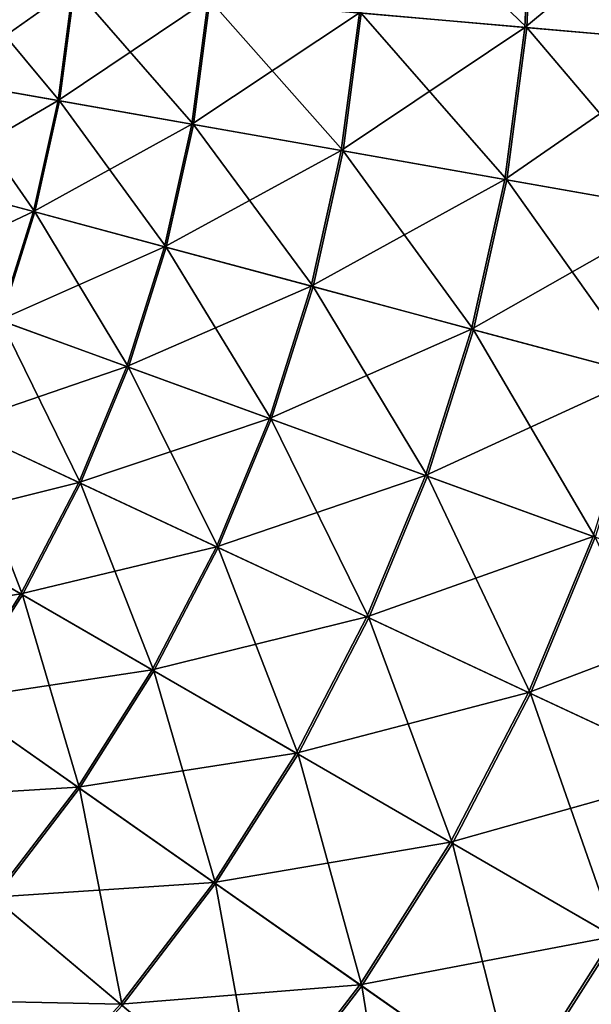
# Model space of a CAD drawing. Extents: x -551 to 551, y -297 to 194.
# Tile 98 of 163: x 501.371 to 502.001, y -197.244 to -196.16. Entities that reach past the tile are written whole.
import ezdxf

# ---------------------------------------------------------------- set-up
doc = ezdxf.new("R2010")
doc.units = 0
doc.header["$LTSCALE"] = 70.117983
doc.layers.add('138', color=7, linetype='CONTINUOUS')
doc.layers.add('144', color=7, linetype='CONTINUOUS')

msp = doc.modelspace()

# ---------------------------------------------------------------- linework, layer by layer
at = {"layer": '138', "color": 7, "linetype": 'CONTINUOUS'}
for points in [[(501.9278, -196.1687, 46.193), (501.9352, -196, 46.193), (501.7455, -196.1527, 46.063), (501.9278, -196.1687, 46.193)], [(502.1316, -196, 46.3016), (501.9352, -196, 46.193), (501.9278, -196.1687, 46.193), (502.1316, -196, 46.3016)], [(502.1235, -196.1858, 46.3016), (502.1316, -196, 46.3016), (501.9278, -196.1687, 46.193), (502.1235, -196.1858, 46.3016)], [(501.2858, -196.2267, 45.5625), (501.4299, -196.1251, 45.7458), (501.3006, -196.1138, 45.5625), (501.2858, -196.2267, 45.5625)], [(501.4136, -196.2492, 45.7458), (501.4299, -196.1251, 45.7458), (501.2858, -196.2267, 45.5625), (501.4136, -196.2492, 45.7458)], [(501.4136, -196.2492, 45.7458), (501.5788, -196.1381, 45.9133), (501.4299, -196.1251, 45.7458), (501.4136, -196.2492, 45.7458)], [(501.5608, -196.2752, 45.9133), (501.5788, -196.1381, 45.9133), (501.4136, -196.2492, 45.7458), (501.5608, -196.2752, 45.9133)], [(501.5608, -196.2752, 45.9133), (501.7455, -196.1527, 46.063), (501.5788, -196.1381, 45.9133), (501.5608, -196.2752, 45.9133)], [(501.7255, -196.3043, 46.063), (501.7455, -196.1527, 46.063), (501.5608, -196.2752, 45.9133), (501.7255, -196.3043, 46.063)], [(501.7255, -196.3043, 46.063), (501.9278, -196.1687, 46.193), (501.7455, -196.1527, 46.063), (501.7255, -196.3043, 46.063)], [(501.9058, -196.336, 46.193), (501.9278, -196.1687, 46.193), (501.7255, -196.3043, 46.063), (501.9058, -196.336, 46.193)], [(501.9058, -196.336, 46.193), (502.1235, -196.1858, 46.3016), (501.9278, -196.1687, 46.193), (501.9058, -196.336, 46.193)], [(502.0992, -196.3702, 46.3016), (502.1235, -196.1858, 46.3016), (501.9058, -196.336, 46.193), (502.0992, -196.3702, 46.3016)], [(501.2611, -196.3379, 45.5625), (501.4136, -196.2492, 45.7458), (501.2858, -196.2267, 45.5625), (501.2611, -196.3379, 45.5625)], [(501.3864, -196.3715, 45.7458), (501.4136, -196.2492, 45.7458), (501.2611, -196.3379, 45.5625), (501.3864, -196.3715, 45.7458)], [(501.3864, -196.3715, 45.7458), (501.5608, -196.2752, 45.9133), (501.4136, -196.2492, 45.7458), (501.3864, -196.3715, 45.7458)], [(501.5308, -196.4102, 45.9133), (501.5608, -196.2752, 45.9133), (501.3864, -196.3715, 45.7458), (501.5308, -196.4102, 45.9133)], [(501.5308, -196.4102, 45.9133), (501.7255, -196.3043, 46.063), (501.5608, -196.2752, 45.9133), (501.5308, -196.4102, 45.9133)], [(501.6924, -196.4535, 46.063), (501.7255, -196.3043, 46.063), (501.5308, -196.4102, 45.9133), (501.6924, -196.4535, 46.063)], [(501.6924, -196.4535, 46.063), (501.9058, -196.336, 46.193), (501.7255, -196.3043, 46.063), (501.6924, -196.4535, 46.063)], [(501.2269, -196.4465, 45.5625), (501.3864, -196.3715, 45.7458), (501.2611, -196.3379, 45.5625), (501.2269, -196.4465, 45.5625)], [(501.8692, -196.5009, 46.193), (501.9058, -196.336, 46.193), (501.6924, -196.4535, 46.063), (501.8692, -196.5009, 46.193)], [(501.8692, -196.5009, 46.193), (502.0992, -196.3702, 46.3016), (501.9058, -196.336, 46.193), (501.8692, -196.5009, 46.193)], [(501.3488, -196.4909, 45.7458), (501.3864, -196.3715, 45.7458), (501.2269, -196.4465, 45.5625), (501.3488, -196.4909, 45.7458)], [(501.3488, -196.4909, 45.7458), (501.5308, -196.4102, 45.9133), (501.3864, -196.3715, 45.7458), (501.3488, -196.4909, 45.7458)], [(502.059, -196.5517, 46.3016), (502.0992, -196.3702, 46.3016), (501.8692, -196.5009, 46.193), (502.059, -196.5517, 46.3016)], [(501.4893, -196.542, 45.9133), (501.5308, -196.4102, 45.9133), (501.3488, -196.4909, 45.7458), (501.4893, -196.542, 45.9133)], [(501.4893, -196.542, 45.9133), (501.6924, -196.4535, 46.063), (501.5308, -196.4102, 45.9133), (501.4893, -196.542, 45.9133)], [(501.6465, -196.5993, 46.063), (501.6924, -196.4535, 46.063), (501.4893, -196.542, 45.9133), (501.6465, -196.5993, 46.063)], [(501.6465, -196.5993, 46.063), (501.8692, -196.5009, 46.193), (501.6924, -196.4535, 46.063), (501.6465, -196.5993, 46.063)], [(501.3009, -196.6066, 45.7458), (501.4893, -196.542, 45.9133), (501.3488, -196.4909, 45.7458), (501.3009, -196.6066, 45.7458)], [(501.8185, -196.6619, 46.193), (501.8692, -196.5009, 46.193), (501.6465, -196.5993, 46.063), (501.8185, -196.6619, 46.193)], [(501.8185, -196.6619, 46.193), (502.059, -196.5517, 46.3016), (501.8692, -196.5009, 46.193), (501.8185, -196.6619, 46.193)], [(501.4363, -196.6698, 45.9133), (501.4893, -196.542, 45.9133), (501.3009, -196.6066, 45.7458), (501.4363, -196.6698, 45.9133)], [(501.4363, -196.6698, 45.9133), (501.6465, -196.5993, 46.063), (501.4893, -196.542, 45.9133), (501.4363, -196.6698, 45.9133)], [(502.0031, -196.7291, 46.3016), (502.059, -196.5517, 46.3016), (501.8185, -196.6619, 46.193), (502.0031, -196.7291, 46.3016)], [(501.2431, -196.7177, 45.7458), (501.4363, -196.6698, 45.9133), (501.3009, -196.6066, 45.7458), (501.2431, -196.7177, 45.7458)], [(501.588, -196.7405, 46.063), (501.6465, -196.5993, 46.063), (501.4363, -196.6698, 45.9133), (501.588, -196.7405, 46.063)], [(501.588, -196.7405, 46.063), (501.8185, -196.6619, 46.193), (501.6465, -196.5993, 46.063), (501.588, -196.7405, 46.063)], [(501.3725, -196.7924, 45.9133), (501.4363, -196.6698, 45.9133), (501.2431, -196.7177, 45.7458), (501.3725, -196.7924, 45.9133)], [(501.3725, -196.7924, 45.9133), (501.588, -196.7405, 46.063), (501.4363, -196.6698, 45.9133), (501.3725, -196.7924, 45.9133)], [(501.7539, -196.8178, 46.193), (501.8185, -196.6619, 46.193), (501.588, -196.7405, 46.063), (501.7539, -196.8178, 46.193)], [(501.7539, -196.8178, 46.193), (502.0031, -196.7291, 46.3016), (501.8185, -196.6619, 46.193), (501.7539, -196.8178, 46.193)], [(501.1758, -196.8233, 45.7458), (501.3725, -196.7924, 45.9133), (501.2431, -196.7177, 45.7458), (501.1758, -196.8233, 45.7458)], [(501.9319, -196.9009, 46.3016), (502.0031, -196.7291, 46.3016), (501.7539, -196.8178, 46.193), (501.9319, -196.9009, 46.3016)], [(501.9319, -196.9009, 46.3016), (502.198, -196.8, 46.3876), (502.0031, -196.7291, 46.3016), (501.9319, -196.9009, 46.3016)], [(501.5174, -196.8761, 46.063), (501.588, -196.7405, 46.063), (501.3725, -196.7924, 45.9133), (501.5174, -196.8761, 46.063)], [(501.5174, -196.8761, 46.063), (501.7539, -196.8178, 46.193), (501.588, -196.7405, 46.063), (501.5174, -196.8761, 46.063)], [(501.2982, -196.909, 45.9133), (501.3725, -196.7924, 45.9133), (501.1758, -196.8233, 45.7458), (501.2982, -196.909, 45.9133)], [(501.2982, -196.909, 45.9133), (501.5174, -196.8761, 46.063), (501.3725, -196.7924, 45.9133), (501.2982, -196.909, 45.9133)], [(502.1199, -196.9885, 46.3876), (502.198, -196.8, 46.3876), (501.9319, -196.9009, 46.3016), (502.1199, -196.9885, 46.3876)], [(501.6759, -196.9676, 46.193), (501.7539, -196.8178, 46.193), (501.5174, -196.8761, 46.063), (501.6759, -196.9676, 46.193)], [(501.6759, -196.9676, 46.193), (501.9319, -196.9009, 46.3016), (501.7539, -196.8178, 46.193), (501.6759, -196.9676, 46.193)], [(501.4353, -197.005, 46.063), (501.5174, -196.8761, 46.063), (501.2982, -196.909, 45.9133), (501.4353, -197.005, 46.063)], [(501.4353, -197.005, 46.063), (501.6759, -196.9676, 46.193), (501.5174, -196.8761, 46.063), (501.4353, -197.005, 46.063)], [(501.2141, -197.0187, 45.9133), (501.4353, -197.005, 46.063), (501.2982, -196.909, 45.9133), (501.2141, -197.0187, 45.9133)], [(501.846, -197.0658, 46.3016), (501.9319, -196.9009, 46.3016), (501.6759, -196.9676, 46.193), (501.846, -197.0658, 46.3016)], [(501.846, -197.0658, 46.3016), (502.1199, -196.9885, 46.3876), (501.9319, -196.9009, 46.3016), (501.846, -197.0658, 46.3016)], [(501.5852, -197.11, 46.193), (501.6759, -196.9676, 46.193), (501.4353, -197.005, 46.063), (501.5852, -197.11, 46.193)], [(501.5852, -197.11, 46.193), (501.846, -197.0658, 46.3016), (501.6759, -196.9676, 46.193), (501.5852, -197.11, 46.193)], [(502.0256, -197.1695, 46.3876), (502.1199, -196.9885, 46.3876), (501.846, -197.0658, 46.3016), (502.0256, -197.1695, 46.3876)], [(501.3422, -197.1263, 46.063), (501.4353, -197.005, 46.063), (501.2141, -197.0187, 45.9133), (501.3422, -197.1263, 46.063)], [(501.3422, -197.1263, 46.063), (501.5852, -197.11, 46.193), (501.4353, -197.005, 46.063), (501.3422, -197.1263, 46.063)], [(501.7461, -197.2227, 46.3016), (501.846, -197.0658, 46.3016), (501.5852, -197.11, 46.193), (501.7461, -197.2227, 46.3016)], [(501.7461, -197.2227, 46.3016), (502.0256, -197.1695, 46.3876), (501.846, -197.0658, 46.3016), (501.7461, -197.2227, 46.3016)], [(501.4824, -197.2439, 46.193), (501.5852, -197.11, 46.193), (501.3422, -197.1263, 46.063), (501.4824, -197.2439, 46.193)], [(501.4824, -197.2439, 46.193), (501.7461, -197.2227, 46.3016), (501.5852, -197.11, 46.193), (501.4824, -197.2439, 46.193)], [(501.239, -197.239, 46.063), (501.4824, -197.2439, 46.193), (501.3422, -197.1263, 46.063), (501.239, -197.239, 46.063)], [(501.916, -197.3416, 46.3876), (502.0256, -197.1695, 46.3876), (501.7461, -197.2227, 46.3016), (501.916, -197.3416, 46.3876)], [(501.916, -197.3416, 46.3876), (502.2125, -197.2774, 46.4498), (502.0256, -197.1695, 46.3876), (501.916, -197.3416, 46.3876)], [(501.6329, -197.3702, 46.3016), (501.7461, -197.2227, 46.3016), (501.4824, -197.2439, 46.193), (501.6329, -197.3702, 46.3016)], [(501.6329, -197.3702, 46.3016), (501.916, -197.3416, 46.3876), (501.7461, -197.2227, 46.3016), (501.6329, -197.3702, 46.3016)], [(501.3684, -197.3684, 46.193), (501.4824, -197.2439, 46.193), (501.239, -197.239, 46.063), (501.3684, -197.3684, 46.193)], [(501.3684, -197.3684, 46.193), (501.6329, -197.3702, 46.3016), (501.4824, -197.2439, 46.193), (501.3684, -197.3684, 46.193)]]:
    msp.add_3dface(points, dxfattribs=at)
at = {"layer": '144', "color": 7, "linetype": 'CONTINUOUS'}
for points in [[(501.7476, -196.1529, 26.9354), (501.7542, -196, 26.9354), (501.9301, -196.1689, 26.8056), (501.7476, -196.1529, 26.9354)], [(501.7542, -196, 26.9354), (501.9375, -196, 26.8056), (501.9301, -196.1689, 26.8056), (501.7542, -196, 26.9354)], [(501.9301, -196.1689, 26.8056), (501.9375, -196, 26.8056), (502.1259, -196.186, 26.6972), (501.9301, -196.1689, 26.8056)], [(501.9375, -196, 26.8056), (502.1341, -196, 26.6972), (502.1259, -196.186, 26.6972), (501.9375, -196, 26.8056)], [(501.2872, -196.227, 27.4352), (501.3021, -196.1139, 27.4352), (501.4152, -196.2495, 27.2521), (501.2872, -196.227, 27.4352)], [(501.4152, -196.2495, 27.2521), (501.3021, -196.1139, 27.4352), (501.4316, -196.1252, 27.2521), (501.4152, -196.2495, 27.2521)], [(501.4152, -196.2495, 27.2521), (501.4316, -196.1252, 27.2521), (501.5626, -196.2755, 27.0848), (501.4152, -196.2495, 27.2521)], [(501.5626, -196.2755, 27.0848), (501.4316, -196.1252, 27.2521), (501.5807, -196.1383, 27.0848), (501.5626, -196.2755, 27.0848)], [(501.5626, -196.2755, 27.0848), (501.5807, -196.1383, 27.0848), (501.7276, -196.3046, 26.9354), (501.5626, -196.2755, 27.0848)], [(501.7276, -196.3046, 26.9354), (501.5807, -196.1383, 27.0848), (501.7476, -196.1529, 26.9354), (501.7276, -196.3046, 26.9354)], [(501.7276, -196.3046, 26.9354), (501.7476, -196.1529, 26.9354), (501.908, -196.3364, 26.8056), (501.7276, -196.3046, 26.9354)], [(501.908, -196.3364, 26.8056), (501.7476, -196.1529, 26.9354), (501.9301, -196.1689, 26.8056), (501.908, -196.3364, 26.8056)], [(501.908, -196.3364, 26.8056), (501.9301, -196.1689, 26.8056), (502.1016, -196.3706, 26.6972), (501.908, -196.3364, 26.8056)], [(502.1016, -196.3706, 26.6972), (501.9301, -196.1689, 26.8056), (502.1259, -196.186, 26.6972), (502.1016, -196.3706, 26.6972)], [(501.2625, -196.3383, 27.4352), (501.2872, -196.227, 27.4352), (501.3881, -196.3719, 27.2521), (501.2625, -196.3383, 27.4352)], [(501.3881, -196.3719, 27.2521), (501.2872, -196.227, 27.4352), (501.4152, -196.2495, 27.2521), (501.3881, -196.3719, 27.2521)], [(501.3881, -196.3719, 27.2521), (501.4152, -196.2495, 27.2521), (501.5327, -196.4107, 27.0848), (501.3881, -196.3719, 27.2521)], [(501.5327, -196.4107, 27.0848), (501.4152, -196.2495, 27.2521), (501.5626, -196.2755, 27.0848), (501.5327, -196.4107, 27.0848)], [(501.5327, -196.4107, 27.0848), (501.5626, -196.2755, 27.0848), (501.6945, -196.454, 26.9354), (501.5327, -196.4107, 27.0848)], [(501.6945, -196.454, 26.9354), (501.5626, -196.2755, 27.0848), (501.7276, -196.3046, 26.9354), (501.6945, -196.454, 26.9354)], [(501.6945, -196.454, 26.9354), (501.7276, -196.3046, 26.9354), (501.8714, -196.5015, 26.8056), (501.6945, -196.454, 26.9354)], [(501.8714, -196.5015, 26.8056), (501.7276, -196.3046, 26.9354), (501.908, -196.3364, 26.8056), (501.8714, -196.5015, 26.8056)], [(501.3504, -196.4915, 27.2521), (501.2625, -196.3383, 27.4352), (501.3881, -196.3719, 27.2521), (501.3504, -196.4915, 27.2521)], [(501.8714, -196.5015, 26.8056), (501.908, -196.3364, 26.8056), (502.0613, -196.5523, 26.6972), (501.8714, -196.5015, 26.8056)], [(502.0613, -196.5523, 26.6972), (501.908, -196.3364, 26.8056), (502.1016, -196.3706, 26.6972), (502.0613, -196.5523, 26.6972)], [(501.3504, -196.4915, 27.2521), (501.3881, -196.3719, 27.2521), (501.491, -196.5427, 27.0848), (501.3504, -196.4915, 27.2521)], [(501.491, -196.5427, 27.0848), (501.3881, -196.3719, 27.2521), (501.5327, -196.4107, 27.0848), (501.491, -196.5427, 27.0848)], [(501.491, -196.5427, 27.0848), (501.5327, -196.4107, 27.0848), (501.6485, -196.6, 26.9354), (501.491, -196.5427, 27.0848)], [(501.6485, -196.6, 26.9354), (501.5327, -196.4107, 27.0848), (501.6945, -196.454, 26.9354), (501.6485, -196.6, 26.9354)], [(501.6485, -196.6, 26.9354), (501.6945, -196.454, 26.9354), (501.8206, -196.6626, 26.8056), (501.6485, -196.6, 26.9354)], [(501.8206, -196.6626, 26.8056), (501.6945, -196.454, 26.9354), (501.8714, -196.5015, 26.8056), (501.8206, -196.6626, 26.8056)], [(501.3024, -196.6073, 27.2521), (501.3504, -196.4915, 27.2521), (501.4381, -196.6706, 27.0848), (501.3024, -196.6073, 27.2521)], [(501.4381, -196.6706, 27.0848), (501.3504, -196.4915, 27.2521), (501.491, -196.5427, 27.0848), (501.4381, -196.6706, 27.0848)], [(501.8206, -196.6626, 26.8056), (501.8714, -196.5015, 26.8056), (502.0054, -196.7299, 26.6972), (501.8206, -196.6626, 26.8056)], [(502.0054, -196.7299, 26.6972), (501.8714, -196.5015, 26.8056), (502.0613, -196.5523, 26.6972), (502.0054, -196.7299, 26.6972)], [(501.4381, -196.6706, 27.0848), (501.491, -196.5427, 27.0848), (501.5899, -196.7414, 26.9354), (501.4381, -196.6706, 27.0848)], [(501.5899, -196.7414, 26.9354), (501.491, -196.5427, 27.0848), (501.6485, -196.6, 26.9354), (501.5899, -196.7414, 26.9354)], [(501.5899, -196.7414, 26.9354), (501.6485, -196.6, 26.9354), (501.7559, -196.8188, 26.8056), (501.5899, -196.7414, 26.9354)], [(501.7559, -196.8188, 26.8056), (501.6485, -196.6, 26.9354), (501.8206, -196.6626, 26.8056), (501.7559, -196.8188, 26.8056)], [(501.2445, -196.7185, 27.2521), (501.3024, -196.6073, 27.2521), (501.3742, -196.7934, 27.0848), (501.2445, -196.7185, 27.2521)], [(501.3742, -196.7934, 27.0848), (501.3024, -196.6073, 27.2521), (501.4381, -196.6706, 27.0848), (501.3742, -196.7934, 27.0848)], [(501.3742, -196.7934, 27.0848), (501.4381, -196.6706, 27.0848), (501.5192, -196.8771, 26.9354), (501.3742, -196.7934, 27.0848)], [(501.5192, -196.8771, 26.9354), (501.4381, -196.6706, 27.0848), (501.5899, -196.7414, 26.9354), (501.5192, -196.8771, 26.9354)], [(501.7559, -196.8188, 26.8056), (501.8206, -196.6626, 26.8056), (501.9341, -196.9019, 26.6972), (501.7559, -196.8188, 26.8056)], [(501.9341, -196.9019, 26.6972), (501.8206, -196.6626, 26.8056), (502.0054, -196.7299, 26.6972), (501.9341, -196.9019, 26.6972)], [(501.2998, -196.9101, 27.0848), (501.2445, -196.7185, 27.2521), (501.3742, -196.7934, 27.0848), (501.2998, -196.9101, 27.0848)], [(501.9341, -196.9019, 26.6972), (502.0054, -196.7299, 26.6972), (502.1222, -196.9896, 26.6115), (501.9341, -196.9019, 26.6972)], [(501.5192, -196.8771, 26.9354), (501.5899, -196.7414, 26.9354), (501.6779, -196.9687, 26.8056), (501.5192, -196.8771, 26.9354)], [(501.6779, -196.9687, 26.8056), (501.5899, -196.7414, 26.9354), (501.7559, -196.8188, 26.8056), (501.6779, -196.9687, 26.8056)], [(501.2998, -196.9101, 27.0848), (501.3742, -196.7934, 27.0848), (501.437, -197.0062, 26.9354), (501.2998, -196.9101, 27.0848)], [(501.437, -197.0062, 26.9354), (501.3742, -196.7934, 27.0848), (501.5192, -196.8771, 26.9354), (501.437, -197.0062, 26.9354)], [(501.6779, -196.9687, 26.8056), (501.7559, -196.8188, 26.8056), (501.8481, -197.067, 26.6972), (501.6779, -196.9687, 26.8056)], [(501.8481, -197.067, 26.6972), (501.7559, -196.8188, 26.8056), (501.9341, -196.9019, 26.6972), (501.8481, -197.067, 26.6972)], [(501.437, -197.0062, 26.9354), (501.5192, -196.8771, 26.9354), (501.5871, -197.1113, 26.8056), (501.437, -197.0062, 26.9354)], [(501.5871, -197.1113, 26.8056), (501.5192, -196.8771, 26.9354), (501.6779, -196.9687, 26.8056), (501.5871, -197.1113, 26.8056)], [(501.3438, -197.1276, 26.9354), (501.2998, -196.9101, 27.0848), (501.437, -197.0062, 26.9354), (501.3438, -197.1276, 26.9354)], [(501.8481, -197.067, 26.6972), (501.9341, -196.9019, 26.6972), (502.0279, -197.1708, 26.6115), (501.8481, -197.067, 26.6972)], [(502.0279, -197.1708, 26.6115), (501.9341, -196.9019, 26.6972), (502.1222, -196.9896, 26.6115), (502.0279, -197.1708, 26.6115)], [(501.5871, -197.1113, 26.8056), (501.6779, -196.9687, 26.8056), (501.7481, -197.224, 26.6972), (501.5871, -197.1113, 26.8056)], [(501.7481, -197.224, 26.6972), (501.6779, -196.9687, 26.8056), (501.8481, -197.067, 26.6972), (501.7481, -197.224, 26.6972)], [(501.3438, -197.1276, 26.9354), (501.437, -197.0062, 26.9354), (501.4842, -197.2454, 26.8056), (501.3438, -197.1276, 26.9354)], [(501.4842, -197.2454, 26.8056), (501.437, -197.0062, 26.9354), (501.5871, -197.1113, 26.8056), (501.4842, -197.2454, 26.8056)], [(501.7481, -197.224, 26.6972), (501.8481, -197.067, 26.6972), (501.9181, -197.3431, 26.6115), (501.7481, -197.224, 26.6972)], [(501.9181, -197.3431, 26.6115), (501.8481, -197.067, 26.6972), (502.0279, -197.1708, 26.6115), (501.9181, -197.3431, 26.6115)], [(501.4842, -197.2454, 26.8056), (501.5871, -197.1113, 26.8056), (501.6348, -197.3717, 26.6972), (501.4842, -197.2454, 26.8056)], [(501.6348, -197.3717, 26.6972), (501.5871, -197.1113, 26.8056), (501.7481, -197.224, 26.6972), (501.6348, -197.3717, 26.6972)], [(501.37, -197.37, 26.8056), (501.3438, -197.1276, 26.9354), (501.4842, -197.2454, 26.8056), (501.37, -197.37, 26.8056)], [(501.9181, -197.3431, 26.6115), (502.0279, -197.1708, 26.6115), (502.0949, -197.4668, 26.5496), (501.9181, -197.3431, 26.6115)], [(501.6348, -197.3717, 26.6972), (501.7481, -197.224, 26.6972), (501.7937, -197.5051, 26.6115), (501.6348, -197.3717, 26.6972)], [(501.7937, -197.5051, 26.6115), (501.7481, -197.224, 26.6972), (501.9181, -197.3431, 26.6115), (501.7937, -197.5051, 26.6115)]]:
    msp.add_3dface(points, dxfattribs=at)

doc.saveas('drawing.dxf')
